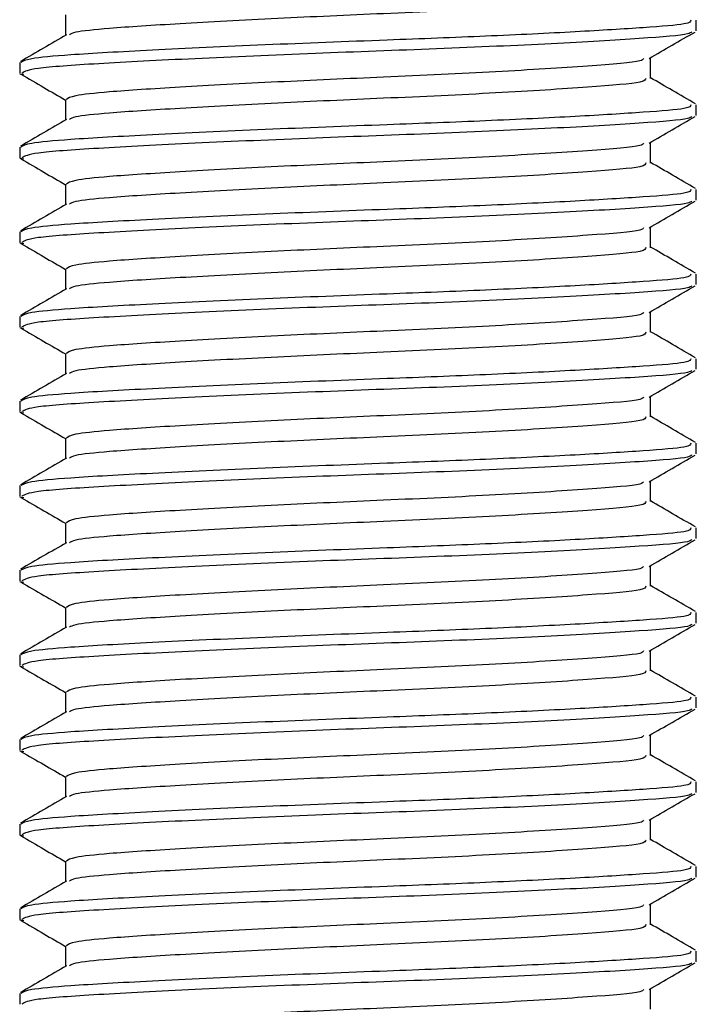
# Model space of a CAD drawing. Header units: millimetres. Extents: x 0 to 420, y 0 to 297.
# Tile 39 of 73: x 191.503 to 192.303, y 213.907 to 215.07. Entities that reach past the tile are written whole.
import ezdxf

# ---------------------------------------------------------------- set-up
doc = ezdxf.new("R2010")
doc.units = ezdxf.units.MM

msp = doc.modelspace()

# ---------------------------------------------------------------- linework, layer by layer
at = {"color": 7, "linetype": 'Continuous', "lineweight": 25}
for p, q in [((191.55756, 215.07557), (191.55756, 215.05129)), ((192.30343, 215.05686), (192.30343, 215.06939)), ((191.50343, 215.01935), (191.50343, 215.00684)), ((192.2493, 215.00057), (192.2493, 215.02495)), ((191.50377, 215.00617), (191.50815, 215.00542)), ((191.55756, 214.97557), (191.55756, 214.95129)), ((192.30343, 214.95686), (192.30343, 214.96939)), ((192.2493, 214.90057), (192.2493, 214.92495)), ((191.50343, 214.91935), (191.50343, 214.90684)), ((191.50377, 214.90617), (191.50815, 214.90542)), ((191.55756, 214.87557), (191.55756, 214.85129)), ((192.30343, 214.85686), (192.30343, 214.86939)), ((192.2493, 214.80057), (192.2493, 214.82495)), ((191.50343, 214.81935), (191.50343, 214.80684)), ((191.50377, 214.80617), (191.50815, 214.80542)), ((191.55756, 214.77557), (191.55756, 214.75129)), ((192.30343, 214.75686), (192.30343, 214.76939)), ((191.50343, 214.71935), (191.50343, 214.70684)), ((192.2493, 214.70057), (192.2493, 214.72495)), ((191.50377, 214.70617), (191.50815, 214.70542)), ((191.55756, 214.67557), (191.55756, 214.65129)), ((192.30343, 214.65686), (192.30343, 214.66939)), ((192.2493, 214.60057), (192.2493, 214.62495)), ((191.50343, 214.61935), (191.50343, 214.60684)), ((191.50377, 214.60617), (191.50815, 214.60542)), ((191.55756, 214.57557), (191.55756, 214.55129)), ((192.30343, 214.55686), (192.30343, 214.56939)), ((191.50343, 214.51935), (191.50343, 214.50684)), ((192.2493, 214.50057), (192.2493, 214.52495)), ((191.50377, 214.50617), (191.50815, 214.50542)), ((191.55756, 214.47557), (191.55756, 214.45129)), ((192.30343, 214.45686), (192.30343, 214.46939)), ((192.2493, 214.40057), (192.2493, 214.42495)), ((191.50343, 214.41935), (191.50343, 214.40684)), ((191.50377, 214.40617), (191.50815, 214.40542)), ((191.55756, 214.37557), (191.55756, 214.35129)), ((192.30343, 214.35686), (192.30343, 214.36939)), ((191.50343, 214.31935), (191.50343, 214.30684)), ((192.2493, 214.30057), (192.2493, 214.32495)), ((191.50377, 214.30617), (191.50815, 214.30542)), ((191.55756, 214.27557), (191.55756, 214.25129)), ((192.30343, 214.25686), (192.30343, 214.26939)), ((191.50343, 214.21935), (191.50343, 214.20684)), ((192.2493, 214.20057), (192.2493, 214.22495)), ((191.50377, 214.20617), (191.50815, 214.20542)), ((191.55756, 214.17557), (191.55756, 214.15129)), ((192.30343, 214.15686), (192.30343, 214.16939)), ((192.2493, 214.10057), (192.2493, 214.12495)), ((191.50343, 214.11935), (191.50343, 214.10684)), ((191.50377, 214.10617), (191.50815, 214.10542)), ((191.55756, 214.07557), (191.55756, 214.05129)), ((192.30343, 214.05686), (192.30343, 214.06939)), ((191.50343, 214.01935), (191.50343, 214.00684)), ((192.2493, 214.00057), (192.2493, 214.02495)), ((191.50377, 214.00617), (191.50815, 214.00542)), ((191.55756, 213.97557), (191.55756, 213.95129)), ((192.30343, 213.95686), (192.30343, 213.96939)), ((192.2493, 213.90057), (192.2493, 213.92495)), ((191.50343, 213.91935), (191.50343, 213.90684))]:
    msp.add_line(p, q, dxfattribs=at)
for points, knots in [([(192.24364, 215.10062), (192.24339, 215.09911), (192.24277, 215.0954), (192.17993, 215.09031), (192.07203, 215.08329), (191.93836, 215.07722), (191.80536, 215.07142), (191.68945, 215.06505), (191.60997, 215.06), (191.5677, 215.05565), (191.56374, 215.053), (191.56217, 215.05195)], [0, 0, 0, 0, 0.0884933, 0.2179785, 0.3527595, 0.4843338, 0.6035239, 0.7262144, 0.8444398, 0.9386418, 1, 1, 1, 1]), ([(192.29693, 215.06939), (192.29677, 215.06787), (192.29642, 215.06469), (192.2441, 215.06056), (192.16414, 215.05557), (192.05783, 215.05039), (191.93032, 215.04548), (191.78992, 215.04017), (191.65611, 215.0338), (191.56358, 215.02875), (191.51167, 215.02396), (191.50706, 215.02085), (191.50483, 215.01935)], [0, 0, 0, 0, 0.0865397, 0.1807239, 0.2782381, 0.3770459, 0.4725658, 0.5884558, 0.7077454, 0.8226984, 0.9142919, 1, 1, 1, 1]), ([(192.29797, 215.05541), (192.29703, 215.05464), (192.29365, 215.05188), (192.24115, 215.04777), (192.13773, 215.04158), (191.99995, 215.03542), (191.85, 215.03014), (191.70669, 215.02384), (191.59156, 215.01786), (191.51616, 215.01267), (191.5094, 215.00873), (191.50615, 215.00684)], [0, 0, 0, 0, 0.04590273, 0.1640029, 0.2864241, 0.40879124, 0.5269075, 0.64991026, 0.77145249, 0.89000345, 1, 1, 1, 1]), ([(192.24759, 215.02396), (192.25664, 215.0292), (192.27473, 215.03968), (192.29284, 215.05016), (192.30189, 215.0554)], [0, 0, 0, 0, 0.4999098, 1, 1, 1, 1]), ([(191.55874, 215.05198), (191.54969, 215.04673), (191.53158, 215.03624), (191.51347, 215.02576), (191.50442, 215.02052)], [0, 0, 0, 0, 0.4998987, 1, 1, 1, 1]), ([(192.24108, 215.02401), (192.2406, 215.02306), (192.239, 215.01991), (192.17921, 215.01532), (192.07222, 215.00829), (191.93833, 215.00222), (191.80534, 214.99642), (191.68957, 214.99005), (191.60956, 214.985), (191.56463, 214.9802), (191.56063, 214.97708), (191.5587, 214.97557)], [0, 0, 0, 0, 0.0566683, 0.1867771, 0.3222071, 0.4544151, 0.5741791, 0.6974605, 0.8162551, 0.9109108, 1, 1, 1, 1]), ([(191.50497, 215.0054), (191.51402, 215.00016), (191.53155, 214.99001), (191.54908, 214.97986), (191.55756, 214.97495)], [0, 0, 0, 0, 0.5163558, 1, 1, 1, 1]), ([(192.24364, 215.00062), (192.24339, 214.99911), (192.24277, 214.9954), (192.17993, 214.99031), (192.07203, 214.98329), (191.93836, 214.97722), (191.80536, 214.97142), (191.68945, 214.96505), (191.60997, 214.96), (191.5677, 214.95565), (191.56374, 214.953), (191.56217, 214.95195)], [0, 0, 0, 0, 0.08849328, 0.2179785, 0.35275949, 0.48433382, 0.60352391, 0.72621442, 0.84443977, 0.93864183, 1, 1, 1, 1]), ([(192.30244, 214.97052), (192.29339, 214.97576), (192.27567, 214.98601), (192.25796, 214.99627), (192.2493, 215.00129)], [0, 0, 0, 0, 0.5112595, 1, 1, 1, 1]), ([(192.29693, 214.96939), (192.29677, 214.96787), (192.29642, 214.96469), (192.2441, 214.96056), (192.16414, 214.95557), (192.05783, 214.95039), (191.93032, 214.94548), (191.78992, 214.94017), (191.65611, 214.9338), (191.56358, 214.92875), (191.51167, 214.92396), (191.50706, 214.92085), (191.50483, 214.91935)], [0, 0, 0, 0, 0.0865397, 0.1807239, 0.2782381, 0.3770459, 0.4725658, 0.5884558, 0.7077454, 0.8226984, 0.9142919, 1, 1, 1, 1]), ([(191.55874, 214.95198), (191.54969, 214.94673), (191.53158, 214.93624), (191.51347, 214.92576), (191.50442, 214.92052)], [0, 0, 0, 0, 0.4998987, 1, 1, 1, 1]), ([(192.29797, 214.95541), (192.29703, 214.95464), (192.29365, 214.95188), (192.24115, 214.94777), (192.13773, 214.94158), (191.99995, 214.93542), (191.85, 214.93014), (191.70669, 214.92384), (191.59156, 214.91786), (191.51616, 214.91267), (191.5094, 214.90873), (191.50615, 214.90684)], [0, 0, 0, 0, 0.0459027, 0.1640029, 0.2864241, 0.4087912, 0.5269075, 0.6499103, 0.7714525, 0.8900034, 1, 1, 1, 1]), ([(192.24759, 214.92396), (192.25664, 214.9292), (192.27473, 214.93968), (192.29284, 214.95016), (192.30189, 214.9554)], [0, 0, 0, 0, 0.4999098, 1, 1, 1, 1]), ([(192.24108, 214.92401), (192.2406, 214.92306), (192.239, 214.91991), (192.17921, 214.91532), (192.07222, 214.90829), (191.93833, 214.90222), (191.80534, 214.89642), (191.68957, 214.89005), (191.60956, 214.885), (191.56463, 214.8802), (191.56063, 214.87708), (191.5587, 214.87557)], [0, 0, 0, 0, 0.0566683, 0.1867771, 0.3222071, 0.4544151, 0.5741791, 0.6974605, 0.8162551, 0.9109108, 1, 1, 1, 1]), ([(191.50497, 214.9054), (191.51402, 214.90016), (191.53155, 214.89001), (191.54908, 214.87986), (191.55756, 214.87495)], [0, 0, 0, 0, 0.5163558, 1, 1, 1, 1]), ([(192.30244, 214.87052), (192.29339, 214.87576), (192.27567, 214.88601), (192.25796, 214.89627), (192.2493, 214.90129)], [0, 0, 0, 0, 0.5112595, 1, 1, 1, 1]), ([(192.24364, 214.90062), (192.24339, 214.89911), (192.24277, 214.8954), (192.17993, 214.89031), (192.07203, 214.88329), (191.93836, 214.87722), (191.80536, 214.87142), (191.68945, 214.86505), (191.60997, 214.86), (191.5677, 214.85565), (191.56374, 214.853), (191.56217, 214.85195)], [0, 0, 0, 0, 0.08849328, 0.2179785, 0.35275949, 0.48433382, 0.60352391, 0.72621442, 0.84443977, 0.93864183, 1, 1, 1, 1]), ([(192.29693, 214.86939), (192.29677, 214.86787), (192.29642, 214.86469), (192.2441, 214.86056), (192.16414, 214.85557), (192.05783, 214.85039), (191.93032, 214.84548), (191.78992, 214.84017), (191.65611, 214.8338), (191.56358, 214.82875), (191.51167, 214.82396), (191.50706, 214.82085), (191.50483, 214.81935)], [0, 0, 0, 0, 0.0865397, 0.1807239, 0.2782381, 0.3770459, 0.4725658, 0.5884558, 0.7077454, 0.8226984, 0.9142919, 1, 1, 1, 1]), ([(192.29797, 214.85541), (192.29703, 214.85464), (192.29365, 214.85188), (192.24115, 214.84777), (192.13773, 214.84158), (191.99995, 214.83542), (191.85, 214.83014), (191.70669, 214.82384), (191.59156, 214.81786), (191.51616, 214.81267), (191.5094, 214.80873), (191.50615, 214.80684)], [0, 0, 0, 0, 0.0459027, 0.1640029, 0.2864241, 0.4087912, 0.5269075, 0.6499103, 0.7714525, 0.8900034, 1, 1, 1, 1]), ([(192.24759, 214.82396), (192.25664, 214.8292), (192.27473, 214.83968), (192.29284, 214.85016), (192.30189, 214.8554)], [0, 0, 0, 0, 0.4999098, 1, 1, 1, 1]), ([(191.55874, 214.85198), (191.54969, 214.84673), (191.53158, 214.83624), (191.51347, 214.82576), (191.50442, 214.82052)], [0, 0, 0, 0, 0.49989867, 1, 1, 1, 1]), ([(192.24108, 214.82401), (192.2406, 214.82306), (192.239, 214.81991), (192.17921, 214.81532), (192.07222, 214.80829), (191.93833, 214.80222), (191.80534, 214.79642), (191.68957, 214.79005), (191.60956, 214.785), (191.56463, 214.7802), (191.56063, 214.77708), (191.5587, 214.77557)], [0, 0, 0, 0, 0.0566683, 0.1867771, 0.3222071, 0.4544151, 0.5741791, 0.6974605, 0.8162551, 0.9109108, 1, 1, 1, 1]), ([(191.50497, 214.8054), (191.51402, 214.80016), (191.53155, 214.79001), (191.54908, 214.77986), (191.55756, 214.77495)], [0, 0, 0, 0, 0.5163558, 1, 1, 1, 1]), ([(192.24364, 214.80062), (192.24339, 214.79911), (192.24277, 214.7954), (192.17993, 214.79031), (192.07203, 214.78329), (191.93836, 214.77722), (191.80536, 214.77142), (191.68945, 214.76505), (191.60997, 214.76), (191.5677, 214.75565), (191.56374, 214.753), (191.56217, 214.75195)], [0, 0, 0, 0, 0.0884933, 0.2179785, 0.3527595, 0.4843338, 0.6035239, 0.7262144, 0.8444398, 0.9386418, 1, 1, 1, 1]), ([(192.30244, 214.77052), (192.29339, 214.77576), (192.27567, 214.78601), (192.25796, 214.79627), (192.2493, 214.80129)], [0, 0, 0, 0, 0.5112595, 1, 1, 1, 1]), ([(192.29693, 214.76939), (192.29677, 214.76787), (192.29642, 214.76469), (192.2441, 214.76056), (192.16414, 214.75557), (192.05783, 214.75039), (191.93032, 214.74548), (191.78992, 214.74017), (191.65611, 214.7338), (191.56358, 214.72875), (191.51167, 214.72396), (191.50706, 214.72085), (191.50483, 214.71935)], [0, 0, 0, 0, 0.0865397, 0.1807239, 0.2782381, 0.3770459, 0.4725658, 0.5884558, 0.7077454, 0.8226984, 0.9142919, 1, 1, 1, 1]), ([(191.55874, 214.75198), (191.54969, 214.74673), (191.53158, 214.73624), (191.51347, 214.72576), (191.50442, 214.72052)], [0, 0, 0, 0, 0.4998987, 1, 1, 1, 1]), ([(192.29797, 214.75541), (192.29703, 214.75464), (192.29365, 214.75188), (192.24115, 214.74777), (192.13773, 214.74158), (191.99995, 214.73542), (191.85, 214.73014), (191.70669, 214.72384), (191.59156, 214.71786), (191.51616, 214.71267), (191.5094, 214.70873), (191.50615, 214.70684)], [0, 0, 0, 0, 0.0459027, 0.1640029, 0.2864241, 0.4087912, 0.5269075, 0.6499103, 0.7714525, 0.8900034, 1, 1, 1, 1]), ([(192.24759, 214.72396), (192.25664, 214.7292), (192.27473, 214.73968), (192.29284, 214.75016), (192.30189, 214.7554)], [0, 0, 0, 0, 0.4999098, 1, 1, 1, 1]), ([(192.24108, 214.72401), (192.2406, 214.72306), (192.239, 214.71991), (192.17921, 214.71532), (192.07222, 214.70829), (191.93833, 214.70222), (191.80534, 214.69642), (191.68957, 214.69005), (191.60956, 214.685), (191.56463, 214.6802), (191.56063, 214.67708), (191.5587, 214.67557)], [0, 0, 0, 0, 0.0566683, 0.1867771, 0.3222071, 0.4544151, 0.5741791, 0.6974605, 0.8162551, 0.9109108, 1, 1, 1, 1]), ([(191.50497, 214.7054), (191.51402, 214.70016), (191.53155, 214.69001), (191.54908, 214.67986), (191.55756, 214.67495)], [0, 0, 0, 0, 0.5163558, 1, 1, 1, 1]), ([(192.24364, 214.70062), (192.24339, 214.69911), (192.24277, 214.6954), (192.17993, 214.69031), (192.07203, 214.68329), (191.93836, 214.67722), (191.80536, 214.67142), (191.68945, 214.66505), (191.60997, 214.66), (191.5677, 214.65565), (191.56374, 214.653), (191.56217, 214.65195)], [0, 0, 0, 0, 0.0884933, 0.2179785, 0.3527595, 0.4843338, 0.6035239, 0.7262144, 0.8444398, 0.9386418, 1, 1, 1, 1]), ([(192.30244, 214.67052), (192.29339, 214.67576), (192.27567, 214.68601), (192.25796, 214.69627), (192.2493, 214.70129)], [0, 0, 0, 0, 0.51125952, 1, 1, 1, 1]), ([(192.29693, 214.66939), (192.29677, 214.66787), (192.29642, 214.66469), (192.2441, 214.66056), (192.16414, 214.65557), (192.05783, 214.65039), (191.93032, 214.64548), (191.78992, 214.64017), (191.65611, 214.6338), (191.56358, 214.62875), (191.51167, 214.62396), (191.50706, 214.62085), (191.50483, 214.61935)], [0, 0, 0, 0, 0.0865397, 0.1807239, 0.2782381, 0.3770459, 0.4725658, 0.5884558, 0.7077454, 0.8226984, 0.9142919, 1, 1, 1, 1]), ([(191.55874, 214.65198), (191.54969, 214.64673), (191.53158, 214.63624), (191.51347, 214.62576), (191.50442, 214.62052)], [0, 0, 0, 0, 0.49989867, 1, 1, 1, 1]), ([(192.29797, 214.65541), (192.29703, 214.65464), (192.29365, 214.65188), (192.24115, 214.64777), (192.13773, 214.64158), (191.99995, 214.63542), (191.85, 214.63014), (191.70669, 214.62384), (191.59156, 214.61786), (191.51616, 214.61267), (191.5094, 214.60873), (191.50615, 214.60684)], [0, 0, 0, 0, 0.0459027, 0.1640029, 0.2864241, 0.4087912, 0.5269075, 0.6499103, 0.7714525, 0.8900034, 1, 1, 1, 1]), ([(192.24759, 214.62396), (192.25664, 214.6292), (192.27473, 214.63968), (192.29284, 214.65016), (192.30189, 214.6554)], [0, 0, 0, 0, 0.4999098, 1, 1, 1, 1]), ([(192.24108, 214.62401), (192.2406, 214.62306), (192.239, 214.61991), (192.17921, 214.61532), (192.07222, 214.60829), (191.93833, 214.60222), (191.80534, 214.59642), (191.68957, 214.59005), (191.60956, 214.585), (191.56463, 214.5802), (191.56063, 214.57708), (191.5587, 214.57557)], [0, 0, 0, 0, 0.0566683, 0.1867771, 0.3222071, 0.4544151, 0.5741791, 0.6974605, 0.8162551, 0.9109108, 1, 1, 1, 1]), ([(191.50497, 214.6054), (191.51402, 214.60016), (191.53155, 214.59001), (191.54908, 214.57986), (191.55756, 214.57495)], [0, 0, 0, 0, 0.5163558, 1, 1, 1, 1]), ([(192.24364, 214.60062), (192.24339, 214.59911), (192.24277, 214.5954), (192.17993, 214.59031), (192.07203, 214.58329), (191.93836, 214.57722), (191.80536, 214.57142), (191.68945, 214.56505), (191.60997, 214.56), (191.5677, 214.55565), (191.56374, 214.553), (191.56217, 214.55195)], [0, 0, 0, 0, 0.08849328, 0.2179785, 0.35275949, 0.48433382, 0.60352391, 0.72621442, 0.84443977, 0.93864183, 1, 1, 1, 1]), ([(192.30244, 214.57052), (192.29339, 214.57576), (192.27567, 214.58601), (192.25796, 214.59627), (192.2493, 214.60129)], [0, 0, 0, 0, 0.5112595, 1, 1, 1, 1]), ([(192.29693, 214.56939), (192.29677, 214.56787), (192.29642, 214.56469), (192.2441, 214.56056), (192.16414, 214.55557), (192.05783, 214.55039), (191.93032, 214.54548), (191.78992, 214.54017), (191.65611, 214.5338), (191.56358, 214.52875), (191.51167, 214.52396), (191.50706, 214.52085), (191.50483, 214.51935)], [0, 0, 0, 0, 0.0865397, 0.1807239, 0.2782381, 0.3770459, 0.4725658, 0.5884558, 0.7077454, 0.8226984, 0.9142919, 1, 1, 1, 1]), ([(191.55874, 214.55198), (191.54969, 214.54673), (191.53158, 214.53624), (191.51347, 214.52576), (191.50442, 214.52052)], [0, 0, 0, 0, 0.4998987, 1, 1, 1, 1]), ([(192.29797, 214.55541), (192.29703, 214.55464), (192.29365, 214.55188), (192.24115, 214.54777), (192.13773, 214.54158), (191.99995, 214.53542), (191.85, 214.53014), (191.70669, 214.52384), (191.59156, 214.51786), (191.51616, 214.51267), (191.5094, 214.50873), (191.50615, 214.50684)], [0, 0, 0, 0, 0.04590273, 0.1640029, 0.2864241, 0.40879124, 0.5269075, 0.64991026, 0.77145249, 0.89000345, 1, 1, 1, 1]), ([(192.24759, 214.52396), (192.25664, 214.5292), (192.27473, 214.53968), (192.29284, 214.55016), (192.30189, 214.5554)], [0, 0, 0, 0, 0.4999098, 1, 1, 1, 1]), ([(192.24108, 214.52401), (192.2406, 214.52306), (192.239, 214.51991), (192.17921, 214.51532), (192.07222, 214.50829), (191.93833, 214.50222), (191.80534, 214.49642), (191.68957, 214.49005), (191.60956, 214.485), (191.56463, 214.4802), (191.56063, 214.47708), (191.5587, 214.47557)], [0, 0, 0, 0, 0.0566683, 0.1867771, 0.3222071, 0.4544151, 0.5741791, 0.6974605, 0.8162551, 0.9109108, 1, 1, 1, 1]), ([(191.50497, 214.5054), (191.51402, 214.50016), (191.53155, 214.49001), (191.54908, 214.47986), (191.55756, 214.47495)], [0, 0, 0, 0, 0.5163558, 1, 1, 1, 1]), ([(192.24364, 214.50062), (192.24339, 214.49911), (192.24277, 214.4954), (192.17993, 214.49031), (192.07203, 214.48329), (191.93836, 214.47722), (191.80536, 214.47142), (191.68945, 214.46505), (191.60997, 214.46), (191.5677, 214.45565), (191.56374, 214.453), (191.56217, 214.45195)], [0, 0, 0, 0, 0.0884933, 0.2179785, 0.3527595, 0.4843338, 0.6035239, 0.7262144, 0.8444398, 0.9386418, 1, 1, 1, 1]), ([(192.30244, 214.47052), (192.29339, 214.47576), (192.27567, 214.48601), (192.25796, 214.49627), (192.2493, 214.50129)], [0, 0, 0, 0, 0.5112595, 1, 1, 1, 1]), ([(192.29693, 214.46939), (192.29677, 214.46787), (192.29642, 214.46469), (192.2441, 214.46056), (192.16414, 214.45557), (192.05783, 214.45039), (191.93032, 214.44548), (191.78992, 214.44017), (191.65611, 214.4338), (191.56358, 214.42875), (191.51167, 214.42396), (191.50706, 214.42085), (191.50483, 214.41935)], [0, 0, 0, 0, 0.0865397, 0.1807239, 0.2782381, 0.3770459, 0.4725658, 0.5884558, 0.7077454, 0.8226984, 0.9142919, 1, 1, 1, 1]), ([(191.55874, 214.45198), (191.54969, 214.44673), (191.53158, 214.43624), (191.51347, 214.42576), (191.50442, 214.42052)], [0, 0, 0, 0, 0.4998987, 1, 1, 1, 1]), ([(192.29797, 214.45541), (192.29703, 214.45464), (192.29365, 214.45188), (192.24115, 214.44777), (192.13773, 214.44158), (191.99995, 214.43542), (191.85, 214.43014), (191.70669, 214.42384), (191.59156, 214.41786), (191.51616, 214.41267), (191.5094, 214.40873), (191.50615, 214.40684)], [0, 0, 0, 0, 0.0459027, 0.1640029, 0.2864241, 0.4087912, 0.5269075, 0.6499103, 0.7714525, 0.8900034, 1, 1, 1, 1]), ([(192.24759, 214.42396), (192.25664, 214.4292), (192.27473, 214.43968), (192.29284, 214.45016), (192.30189, 214.4554)], [0, 0, 0, 0, 0.4999098, 1, 1, 1, 1]), ([(192.24108, 214.42401), (192.2406, 214.42306), (192.239, 214.41991), (192.17921, 214.41532), (192.07222, 214.40829), (191.93833, 214.40222), (191.80534, 214.39642), (191.68957, 214.39005), (191.60956, 214.385), (191.56463, 214.3802), (191.56063, 214.37708), (191.5587, 214.37557)], [0, 0, 0, 0, 0.0566683, 0.1867771, 0.3222071, 0.4544151, 0.5741791, 0.6974605, 0.8162551, 0.9109108, 1, 1, 1, 1]), ([(191.50497, 214.4054), (191.51402, 214.40016), (191.53155, 214.39001), (191.54908, 214.37986), (191.55756, 214.37495)], [0, 0, 0, 0, 0.5163558, 1, 1, 1, 1]), ([(192.30244, 214.37052), (192.29339, 214.37576), (192.27567, 214.38601), (192.25796, 214.39627), (192.2493, 214.40129)], [0, 0, 0, 0, 0.5112595, 1, 1, 1, 1]), ([(192.24364, 214.40062), (192.24339, 214.39911), (192.24277, 214.3954), (192.17993, 214.39031), (192.07203, 214.38329), (191.93836, 214.37722), (191.80536, 214.37142), (191.68945, 214.36505), (191.60997, 214.36), (191.5677, 214.35565), (191.56374, 214.353), (191.56217, 214.35195)], [0, 0, 0, 0, 0.08849328, 0.2179785, 0.35275949, 0.48433382, 0.60352391, 0.72621442, 0.84443977, 0.93864183, 1, 1, 1, 1]), ([(192.29693, 214.36939), (192.29677, 214.36787), (192.29642, 214.36469), (192.2441, 214.36056), (192.16414, 214.35557), (192.05783, 214.35039), (191.93032, 214.34548), (191.78992, 214.34017), (191.65611, 214.3338), (191.56358, 214.32875), (191.51167, 214.32396), (191.50706, 214.32085), (191.50483, 214.31935)], [0, 0, 0, 0, 0.0865397, 0.1807239, 0.2782381, 0.3770459, 0.4725658, 0.5884558, 0.7077454, 0.8226984, 0.9142919, 1, 1, 1, 1]), ([(192.29797, 214.35541), (192.29703, 214.35464), (192.29365, 214.35188), (192.24115, 214.34777), (192.13773, 214.34158), (191.99995, 214.33542), (191.85, 214.33014), (191.70669, 214.32384), (191.59156, 214.31786), (191.51616, 214.31267), (191.5094, 214.30873), (191.50615, 214.30684)], [0, 0, 0, 0, 0.0459027, 0.1640029, 0.2864241, 0.4087912, 0.5269075, 0.6499103, 0.7714525, 0.8900034, 1, 1, 1, 1]), ([(192.24759, 214.32396), (192.25664, 214.3292), (192.27473, 214.33968), (192.29284, 214.35016), (192.30189, 214.3554)], [0, 0, 0, 0, 0.4999098, 1, 1, 1, 1]), ([(191.55874, 214.35198), (191.54969, 214.34673), (191.53158, 214.33624), (191.51347, 214.32576), (191.50442, 214.32052)], [0, 0, 0, 0, 0.49989867, 1, 1, 1, 1]), ([(192.24108, 214.32401), (192.2406, 214.32306), (192.239, 214.31991), (192.17921, 214.31532), (192.07222, 214.30829), (191.93833, 214.30222), (191.80534, 214.29642), (191.68957, 214.29005), (191.60956, 214.285), (191.56463, 214.2802), (191.56063, 214.27708), (191.5587, 214.27557)], [0, 0, 0, 0, 0.0566683, 0.1867771, 0.3222071, 0.4544151, 0.5741791, 0.6974605, 0.8162551, 0.9109108, 1, 1, 1, 1]), ([(191.50497, 214.3054), (191.51402, 214.30016), (191.53155, 214.29001), (191.54908, 214.27986), (191.55756, 214.27495)], [0, 0, 0, 0, 0.51635581, 1, 1, 1, 1]), ([(192.24364, 214.30062), (192.24339, 214.29911), (192.24277, 214.2954), (192.17993, 214.29031), (192.07203, 214.28329), (191.93836, 214.27722), (191.80536, 214.27142), (191.68945, 214.26505), (191.60997, 214.26), (191.5677, 214.25565), (191.56374, 214.253), (191.56217, 214.25195)], [0, 0, 0, 0, 0.0884933, 0.2179785, 0.3527595, 0.4843338, 0.6035239, 0.7262144, 0.8444398, 0.9386418, 1, 1, 1, 1]), ([(192.30244, 214.27052), (192.29339, 214.27576), (192.27567, 214.28601), (192.25796, 214.29627), (192.2493, 214.30129)], [0, 0, 0, 0, 0.51125952, 1, 1, 1, 1]), ([(192.29693, 214.26939), (192.29677, 214.26787), (192.29642, 214.26469), (192.2441, 214.26056), (192.16414, 214.25557), (192.05783, 214.25039), (191.93032, 214.24548), (191.78992, 214.24017), (191.65611, 214.2338), (191.56358, 214.22875), (191.51167, 214.22396), (191.50706, 214.22085), (191.50483, 214.21935)], [0, 0, 0, 0, 0.0865397, 0.1807239, 0.2782381, 0.3770459, 0.4725658, 0.5884558, 0.7077454, 0.8226984, 0.9142919, 1, 1, 1, 1]), ([(191.55874, 214.25198), (191.54969, 214.24673), (191.53158, 214.23624), (191.51347, 214.22576), (191.50442, 214.22052)], [0, 0, 0, 0, 0.4998987, 1, 1, 1, 1]), ([(192.29797, 214.25541), (192.29703, 214.25464), (192.29365, 214.25188), (192.24115, 214.24777), (192.13773, 214.24158), (191.99995, 214.23542), (191.85, 214.23014), (191.70669, 214.22384), (191.59156, 214.21786), (191.51616, 214.21267), (191.5094, 214.20873), (191.50615, 214.20684)], [0, 0, 0, 0, 0.0459027, 0.1640029, 0.2864241, 0.4087912, 0.5269075, 0.6499103, 0.7714525, 0.8900034, 1, 1, 1, 1]), ([(192.24759, 214.22396), (192.25664, 214.2292), (192.27473, 214.23968), (192.29284, 214.25016), (192.30189, 214.2554)], [0, 0, 0, 0, 0.4999098, 1, 1, 1, 1]), ([(192.24108, 214.22401), (192.2406, 214.22306), (192.239, 214.21991), (192.17921, 214.21532), (192.07222, 214.20829), (191.93833, 214.20222), (191.80534, 214.19642), (191.68957, 214.19005), (191.60956, 214.185), (191.56463, 214.1802), (191.56063, 214.17708), (191.5587, 214.17557)], [0, 0, 0, 0, 0.0566683, 0.1867771, 0.3222071, 0.4544151, 0.5741791, 0.6974605, 0.8162551, 0.9109108, 1, 1, 1, 1]), ([(191.50497, 214.2054), (191.51402, 214.20016), (191.53155, 214.19001), (191.54908, 214.17986), (191.55756, 214.17495)], [0, 0, 0, 0, 0.5163558, 1, 1, 1, 1]), ([(192.24364, 214.20062), (192.24339, 214.19911), (192.24277, 214.1954), (192.17993, 214.19031), (192.07203, 214.18329), (191.93836, 214.17722), (191.80536, 214.17142), (191.68945, 214.16505), (191.60997, 214.16), (191.5677, 214.15565), (191.56374, 214.153), (191.56217, 214.15195)], [0, 0, 0, 0, 0.0884933, 0.2179785, 0.3527595, 0.4843338, 0.6035239, 0.7262144, 0.8444398, 0.9386418, 1, 1, 1, 1]), ([(192.30244, 214.17052), (192.29339, 214.17576), (192.27567, 214.18601), (192.25796, 214.19627), (192.2493, 214.20129)], [0, 0, 0, 0, 0.5112595, 1, 1, 1, 1]), ([(192.29693, 214.16939), (192.29677, 214.16787), (192.29642, 214.16469), (192.2441, 214.16056), (192.16414, 214.15557), (192.05783, 214.15039), (191.93032, 214.14548), (191.78992, 214.14017), (191.65611, 214.1338), (191.56358, 214.12875), (191.51167, 214.12396), (191.50706, 214.12085), (191.50483, 214.11935)], [0, 0, 0, 0, 0.08653971, 0.18072393, 0.27823806, 0.37704594, 0.47256582, 0.5884558, 0.70774541, 0.82269836, 0.91429192, 1, 1, 1, 1]), ([(191.55874, 214.15198), (191.54969, 214.14673), (191.53158, 214.13624), (191.51347, 214.12576), (191.50442, 214.12052)], [0, 0, 0, 0, 0.4998987, 1, 1, 1, 1]), ([(192.29797, 214.15541), (192.29703, 214.15464), (192.29365, 214.15188), (192.24115, 214.14777), (192.13773, 214.14158), (191.99995, 214.13542), (191.85, 214.13014), (191.70669, 214.12384), (191.59156, 214.11786), (191.51616, 214.11267), (191.5094, 214.10873), (191.50615, 214.10684)], [0, 0, 0, 0, 0.0459027, 0.1640029, 0.2864241, 0.4087912, 0.5269075, 0.6499103, 0.7714525, 0.8900034, 1, 1, 1, 1]), ([(192.24759, 214.12396), (192.25664, 214.1292), (192.27473, 214.13968), (192.29284, 214.15016), (192.30189, 214.1554)], [0, 0, 0, 0, 0.4999098, 1, 1, 1, 1]), ([(192.24108, 214.12401), (192.2406, 214.12306), (192.239, 214.11991), (192.17921, 214.11532), (192.07222, 214.10829), (191.93833, 214.10222), (191.80534, 214.09642), (191.68957, 214.09005), (191.60956, 214.085), (191.56463, 214.0802), (191.56063, 214.07708), (191.5587, 214.07557)], [0, 0, 0, 0, 0.0566683, 0.1867771, 0.3222071, 0.4544151, 0.5741791, 0.6974605, 0.8162551, 0.9109108, 1, 1, 1, 1]), ([(191.50497, 214.1054), (191.51402, 214.10016), (191.53155, 214.09001), (191.54908, 214.07986), (191.55756, 214.07495)], [0, 0, 0, 0, 0.5163558, 1, 1, 1, 1]), ([(192.24364, 214.10062), (192.24339, 214.09911), (192.24277, 214.0954), (192.17993, 214.09031), (192.07203, 214.08329), (191.93836, 214.07722), (191.80536, 214.07142), (191.68945, 214.06505), (191.60997, 214.06), (191.5677, 214.05565), (191.56374, 214.053), (191.56217, 214.05195)], [0, 0, 0, 0, 0.0884933, 0.2179785, 0.3527595, 0.4843338, 0.6035239, 0.7262144, 0.8444398, 0.9386418, 1, 1, 1, 1]), ([(192.30244, 214.07052), (192.29339, 214.07576), (192.27567, 214.08601), (192.25796, 214.09627), (192.2493, 214.10129)], [0, 0, 0, 0, 0.5112595, 1, 1, 1, 1]), ([(192.29693, 214.06939), (192.29677, 214.06787), (192.29642, 214.06469), (192.2441, 214.06056), (192.16414, 214.05557), (192.05783, 214.05039), (191.93032, 214.04548), (191.78992, 214.04017), (191.65611, 214.0338), (191.56358, 214.02875), (191.51167, 214.02396), (191.50706, 214.02085), (191.50483, 214.01935)], [0, 0, 0, 0, 0.08653971, 0.18072393, 0.27823806, 0.37704594, 0.47256582, 0.5884558, 0.70774541, 0.82269836, 0.91429192, 1, 1, 1, 1]), ([(191.55874, 214.05198), (191.54969, 214.04673), (191.53158, 214.03624), (191.51347, 214.02576), (191.50442, 214.02052)], [0, 0, 0, 0, 0.4998987, 1, 1, 1, 1]), ([(192.29797, 214.05541), (192.29703, 214.05464), (192.29365, 214.05188), (192.24115, 214.04777), (192.13773, 214.04158), (191.99995, 214.03542), (191.85, 214.03014), (191.70669, 214.02384), (191.59156, 214.01786), (191.51616, 214.01267), (191.5094, 214.00873), (191.50615, 214.00684)], [0, 0, 0, 0, 0.0459027, 0.1640029, 0.2864241, 0.4087912, 0.5269075, 0.6499103, 0.7714525, 0.8900034, 1, 1, 1, 1]), ([(192.24759, 214.02396), (192.25664, 214.0292), (192.27473, 214.03968), (192.29284, 214.05016), (192.30189, 214.0554)], [0, 0, 0, 0, 0.4999098, 1, 1, 1, 1]), ([(192.24108, 214.02401), (192.2406, 214.02306), (192.239, 214.01991), (192.17921, 214.01532), (192.07222, 214.00829), (191.93833, 214.00222), (191.80534, 213.99642), (191.68957, 213.99005), (191.60956, 213.985), (191.56463, 213.9802), (191.56063, 213.97708), (191.5587, 213.97557)], [0, 0, 0, 0, 0.0566683, 0.1867771, 0.3222071, 0.4544151, 0.5741791, 0.6974605, 0.8162551, 0.9109108, 1, 1, 1, 1]), ([(191.50497, 214.0054), (191.51402, 214.00016), (191.53155, 213.99001), (191.54908, 213.97986), (191.55756, 213.97495)], [0, 0, 0, 0, 0.5163558, 1, 1, 1, 1]), ([(192.24364, 214.00062), (192.24339, 213.99911), (192.24277, 213.9954), (192.17993, 213.99031), (192.07203, 213.98329), (191.93836, 213.97722), (191.80536, 213.97142), (191.68945, 213.96505), (191.60997, 213.96), (191.5677, 213.95565), (191.56374, 213.953), (191.56217, 213.95195)], [0, 0, 0, 0, 0.08849328, 0.2179785, 0.35275949, 0.48433382, 0.60352391, 0.72621442, 0.84443977, 0.93864183, 1, 1, 1, 1]), ([(192.30244, 213.97052), (192.29339, 213.97576), (192.27567, 213.98601), (192.25796, 213.99627), (192.2493, 214.00129)], [0, 0, 0, 0, 0.51125952, 1, 1, 1, 1]), ([(192.29693, 213.96939), (192.29677, 213.96787), (192.29642, 213.96469), (192.2441, 213.96056), (192.16414, 213.95557), (192.05783, 213.95039), (191.93032, 213.94548), (191.78992, 213.94017), (191.65611, 213.9338), (191.56358, 213.92875), (191.51167, 213.92396), (191.50706, 213.92085), (191.50483, 213.91935)], [0, 0, 0, 0, 0.0865397, 0.1807239, 0.2782381, 0.3770459, 0.4725658, 0.5884558, 0.7077454, 0.8226984, 0.9142919, 1, 1, 1, 1]), ([(191.55874, 213.95198), (191.54969, 213.94673), (191.53158, 213.93624), (191.51347, 213.92576), (191.50442, 213.92052)], [0, 0, 0, 0, 0.4998987, 1, 1, 1, 1]), ([(192.29797, 213.95541), (192.29703, 213.95464), (192.29365, 213.95188), (192.24115, 213.94777), (192.13773, 213.94158), (191.99995, 213.93542), (191.85, 213.93014), (191.70669, 213.92384), (191.59156, 213.91786), (191.51616, 213.91267), (191.5094, 213.90873), (191.50615, 213.90684)], [0, 0, 0, 0, 0.0459027, 0.1640029, 0.2864241, 0.4087912, 0.5269075, 0.6499103, 0.7714525, 0.8900034, 1, 1, 1, 1]), ([(192.24759, 213.92396), (192.25664, 213.9292), (192.27473, 213.93968), (192.29284, 213.95016), (192.30189, 213.9554)], [0, 0, 0, 0, 0.4999098, 1, 1, 1, 1]), ([(192.24108, 213.92401), (192.2406, 213.92306), (192.239, 213.91991), (192.17921, 213.91532), (192.07222, 213.90829), (191.93833, 213.90222), (191.80534, 213.89642), (191.68957, 213.89005), (191.60956, 213.885), (191.56463, 213.8802), (191.56063, 213.87708), (191.5587, 213.87557)], [0, 0, 0, 0, 0.0566683, 0.1867771, 0.3222071, 0.4544151, 0.5741791, 0.6974605, 0.8162551, 0.9109108, 1, 1, 1, 1])]:
    msp.add_open_spline(points, degree=3, knots=knots, dxfattribs=at)

doc.saveas('drawing.dxf')
